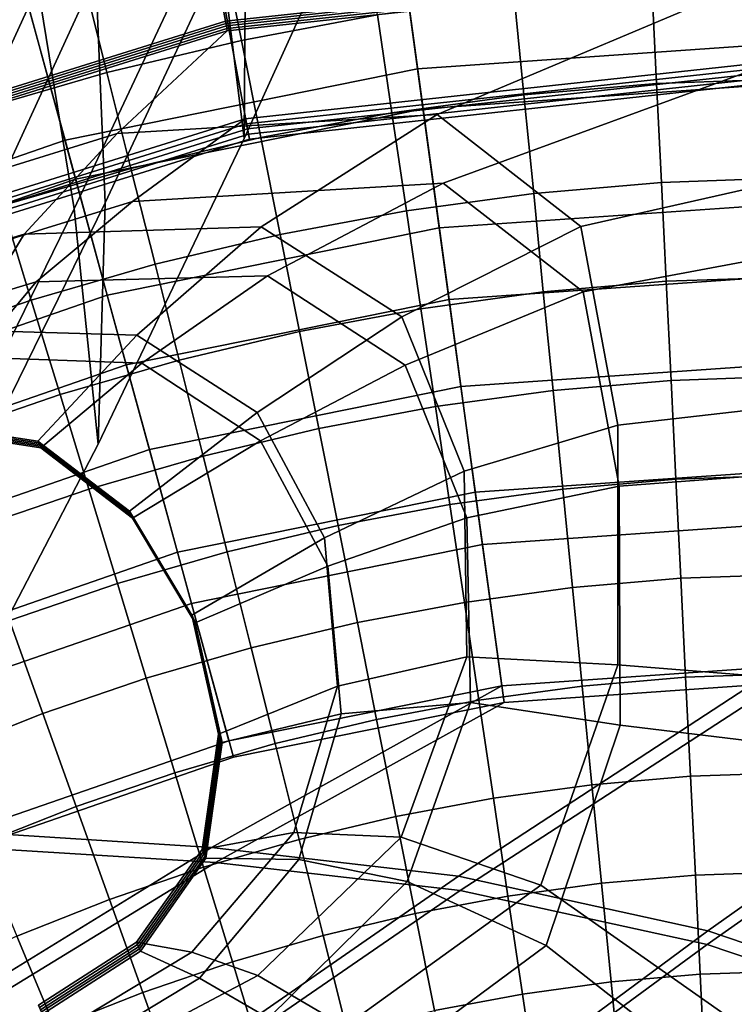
# Model space of a CAD drawing. Extents: x -3.29 to 3.54, y -2.92 to 1.93.
# Tile 86 of 167: x -0.15 to -0.01, y 0.34 to 0.52. Entities that reach past the tile are written whole.
import ezdxf

# ---------------------------------------------------------------- set-up
doc = ezdxf.new("R2010")
doc.units = 0

msp = doc.modelspace()

# ---------------------------------------------------------------- linework, layer by layer
for points in [[(-0.16411, 0.69898, 5.48403), (-0.13816, 0.57667, 5.50113), (-0.27936, 0.50054, 5.3345), (-0.30149, 0.62111, 5.3198)], [(-0.16776, 0.69612, 5.4888), (-0.30552, 0.61792, 5.32418), (-0.27936, 0.50054, 5.3345), (-0.13816, 0.57667, 5.50113)], [(-0.10247, 0.54502, 3.17376), (-0.07624, 0.60143, 3.21824), (-0.07561, 0.56027, 3.2435), (-0.10276, 0.50064, 3.20099)], [(-0.13845, 0.56951, 3.06557), (-0.16193, 0.51497, 3.01188), (-0.17744, 0.54489, 2.98012), (-0.15522, 0.6, 3.03422)], [(-0.10816, 0.54407, 3.17751), (-0.10276, 0.50064, 3.20099), (-0.07561, 0.56027, 3.2435), (-0.08167, 0.60066, 3.22203)], [(-0.23418, 0.56128, 0.92826), (-0.21582, 0.51596, 0.58942), (-0.11078, 0.54886, 0.58943), (-0.11981, 0.59723, 0.92827)], [(-0.1047, 0.58785, 3.14646), (-0.10247, 0.54502, 3.17376), (-0.12898, 0.48851, 3.12502), (-0.13071, 0.53151, 3.0957)], [(-0.1154, 0.58606, 3.15351), (-0.14168, 0.5293, 3.1024), (-0.13484, 0.48733, 3.12859), (-0.10816, 0.54407, 3.17751)], [(-0.11534, 0.57117, 0.58592), (-0.00181, 0.58363, 0.58592), (-0.00243, 0.53399, 0.24656), (-0.10629, 0.52274, 0.24656)], [(-0.22464, 0.53694, 0.58592), (-0.11534, 0.57117, 0.58592), (-0.10629, 0.52274, 0.24656), (-0.20625, 0.49157, 0.24656)], [(-0.13071, 0.53151, 3.0957), (-0.15571, 0.47715, 3.04257), (-0.16193, 0.51497, 3.01188), (-0.13845, 0.56951, 3.06557)], [(-0.14168, 0.5293, 3.1024), (-0.15308, 0.56656, 3.0745), (-0.17678, 0.51133, 3.02018), (-0.16685, 0.47442, 3.0488)], [(-0.22502, 0.53629, 0.13373), (-0.15314, 0.56117, 0.13373), (-0.14394, 0.52743, 0.0692), (-0.21149, 0.50404, 0.0692)], [(-0.11078, 0.54886, 0.58943), (-0.10174, 0.50049, 0.25058), (-0.00231, 0.51126, 0.25059), (-0.00168, 0.56084, 0.58944)], [(-0.22396, 0.53377, 0.24017), (-0.21237, 0.50614, 0.16241), (-0.14454, 0.52963, 0.16241), (-0.15242, 0.55854, 0.24017)], [(-0.21582, 0.51596, 0.58942), (-0.19745, 0.47064, 0.25057), (-0.10174, 0.50049, 0.25058), (-0.11078, 0.54886, 0.58943)], [(-0.00253, 0.54882, 0.16241), (-0.07418, 0.54386, 0.16241), (-0.07007, 0.51373, 0.10242), (-0.00239, 0.51842, 0.10242)], [(-0.00236, 0.51083, 0.02861), (-0.06904, 0.50621, 0.02861), (-0.07387, 0.5416, 0.0692), (-0.00252, 0.54654, 0.0692)], [(-0.07418, 0.54386, 0.16241), (-0.14454, 0.52963, 0.16241), (-0.13653, 0.50029, 0.10242), (-0.07007, 0.51373, 0.10242)], [(-0.10816, 0.54407, 3.17751), (-0.13484, 0.48733, 3.12859), (-0.13027, 0.44301, 3.15393), (-0.10276, 0.50064, 3.20099)], [(-0.10247, 0.54502, 3.17376), (-0.10276, 0.50064, 3.20099), (-0.13027, 0.44301, 3.15393), (-0.12898, 0.48851, 3.12502)], [(-0.06904, 0.50621, 0.02861), (-0.13453, 0.49297, 0.02861), (-0.14394, 0.52743, 0.0692), (-0.07387, 0.5416, 0.0692)], [(-0.08028, 0.54173, 1.65729), (-0.10677, 0.53677, 1.65518), (-0.10325, 0.51909, 1.65574), (-0.07764, 0.52389, 1.65807)], [(-0.13301, 0.53052, 1.65359), (-0.12863, 0.51305, 1.65393), (-0.10325, 0.51909, 1.65574), (-0.10677, 0.53677, 1.65518)], [(-0.1062, 0.52228, 0.24333), (-0.10629, 0.52274, 0.24656), (-0.00243, 0.53399, 0.24656), (-0.00244, 0.53352, 0.24333)], [(-0.10612, 0.52182, 0.2401), (-0.1062, 0.52228, 0.24333), (-0.00244, 0.53352, 0.24333), (-0.00244, 0.53304, 0.2401)], [(-0.10612, 0.52182, 0.2401), (-0.00244, 0.53304, 0.2401), (-0.00245, 0.53257, 0.23687), (-0.10603, 0.52136, 0.23687)], [(-0.13071, 0.53151, 3.0957), (-0.12898, 0.48851, 3.12502), (-0.15568, 0.43406, 3.07255), (-0.15571, 0.47715, 3.04257)], [(-0.12671, 0.50152, 0.23259), (-0.10595, 0.5209, 0.23364), (-0.00246, 0.5321, 0.23364), (-0.06635, 0.50515, 0.23201)], [(-0.10603, 0.52136, 0.23687), (-0.00245, 0.53257, 0.23687), (-0.00246, 0.5321, 0.23364), (-0.10595, 0.5209, 0.23364)], [(-0.0393, 0.48402, 0.23066), (-0.06635, 0.50515, 0.23201), (-0.00246, 0.5321, 0.23364), (-0.00227, 0.49235, 0.23097)], [(-0.21237, 0.50614, 0.16241), (-0.20061, 0.47811, 0.10242), (-0.13653, 0.50029, 0.10242), (-0.14454, 0.52963, 0.16241)], [(-0.14168, 0.5293, 3.1024), (-0.16685, 0.47442, 3.0488), (-0.16162, 0.4326, 3.07587), (-0.13484, 0.48733, 3.12859)], [(-0.15895, 0.52301, 1.6524), (-0.15371, 0.50579, 1.65254), (-0.12863, 0.51305, 1.65393), (-0.13301, 0.53052, 1.65359)], [(-0.05184, 0.52741, 1.6607), (-0.05002, 0.50884, 1.66097), (-0.02502, 0.51099, 1.66372), (-0.02593, 0.52965, 1.66345)], [(-0.02593, 0.52965, 1.66345), (-0.02502, 0.51099, 1.66372), (0.00004, 0.51188, 1.66626), (0.00004, 0.53056, 1.6661)], [(-0.19767, 0.47111, 0.02861), (-0.21149, 0.50404, 0.0692), (-0.14394, 0.52743, 0.0692), (-0.13453, 0.49297, 0.02861)], [(-0.05184, 0.52741, 1.6607), (-0.07764, 0.52389, 1.65807), (-0.0749, 0.50543, 1.65825), (-0.05002, 0.50884, 1.66097)], [(-0.07764, 0.52389, 1.65807), (-0.10325, 0.51909, 1.65574), (-0.09962, 0.50081, 1.65579), (-0.0749, 0.50543, 1.65825)], [(-0.20608, 0.49114, 0.24333), (-0.20625, 0.49157, 0.24656), (-0.10629, 0.52274, 0.24656), (-0.1062, 0.52228, 0.24333)], [(-0.2059, 0.49071, 0.2401), (-0.20608, 0.49114, 0.24333), (-0.1062, 0.52228, 0.24333), (-0.10612, 0.52182, 0.2401)], [(-0.2059, 0.49071, 0.2401), (-0.10612, 0.52182, 0.2401), (-0.10603, 0.52136, 0.23687), (-0.20573, 0.49028, 0.23687)], [(-0.20573, 0.49028, 0.23687), (-0.10603, 0.52136, 0.23687), (-0.10595, 0.5209, 0.23364), (-0.20555, 0.48984, 0.23364)], [(-0.20082, 0.47857, 0.23269), (-0.20555, 0.48984, 0.23364), (-0.10595, 0.5209, 0.23364), (-0.12671, 0.50152, 0.23259)], [(-0.12863, 0.51305, 1.65393), (-0.1241, 0.49498, 1.65382), (-0.09962, 0.50081, 1.65579), (-0.10325, 0.51909, 1.65574)], [(-0.00225, 0.48817, 0.06577), (-0.00239, 0.51842, 0.10242), (-0.07007, 0.51373, 0.10242), (-0.06598, 0.48376, 0.06577)], [(-0.12384, 0.48875, 0.25185), (-0.06522, 0.49221, 0.25152), (-0.00236, 0.51517, 0.25081), (-0.10256, 0.50432, 0.25081)], [(-0.10236, 0.50336, 0.25075), (-0.10256, 0.50432, 0.25081), (-0.00236, 0.51517, 0.25081), (-0.00235, 0.51419, 0.25076)], [(-0.10215, 0.5024, 0.25069), (-0.10236, 0.50336, 0.25075), (-0.00235, 0.51419, 0.25076), (-0.00233, 0.51321, 0.2507)], [(-0.03889, 0.47172, 0.25085), (-0.0022, 0.47858, 0.25042), (-0.00236, 0.51517, 0.25081), (-0.06522, 0.49221, 0.25152)], [(-0.15371, 0.50579, 1.65254), (-0.1483, 0.48797, 1.65228), (-0.1241, 0.49498, 1.65382), (-0.12863, 0.51305, 1.65393)], [(-0.06598, 0.48376, 0.06577), (-0.07007, 0.51373, 0.10242), (-0.13653, 0.50029, 0.10242), (-0.12856, 0.4711, 0.06577)], [(-0.10215, 0.5024, 0.25069), (-0.00233, 0.51321, 0.2507), (-0.00232, 0.51223, 0.25065), (-0.10195, 0.50145, 0.25064)], [(-0.10195, 0.50145, 0.25064), (-0.00232, 0.51223, 0.25065), (-0.00231, 0.51126, 0.25059), (-0.10174, 0.50049, 0.25058)], [(-0.00219, 0.47457, 0.00598), (-0.06414, 0.47027, 0.00598), (-0.06904, 0.50621, 0.02861), (-0.00236, 0.51083, 0.02861)], [(-0.04819, 0.49026, 1.66046), (-0.0241, 0.49234, 1.6631), (-0.02502, 0.51099, 1.66372), (-0.05002, 0.50884, 1.66097)], [(-0.0241, 0.49234, 1.6631), (0.00004, 0.49319, 1.66542), (0.00004, 0.51188, 1.66626), (-0.02502, 0.51099, 1.66372)], [(-0.04819, 0.49026, 1.66046), (-0.05002, 0.50884, 1.66097), (-0.0749, 0.50543, 1.65825), (-0.07217, 0.48698, 1.65776)], [(-0.14425, 0.48257, 0.23163), (-0.12671, 0.50152, 0.23259), (-0.06635, 0.50515, 0.23201), (-0.09954, 0.48394, 0.23109)], [(-0.06414, 0.47027, 0.00598), (-0.12498, 0.45797, 0.00598), (-0.13453, 0.49297, 0.02861), (-0.06904, 0.50621, 0.02861)], [(-0.07217, 0.48698, 1.65776), (-0.0749, 0.50543, 1.65825), (-0.09962, 0.50081, 1.65579), (-0.09598, 0.48252, 1.65526)], [(-0.07306, 0.467, 0.23009), (-0.09954, 0.48394, 0.23109), (-0.06635, 0.50515, 0.23201), (-0.0393, 0.48402, 0.23066)], [(-0.19861, 0.47335, 0.25075), (-0.199, 0.47425, 0.25081), (-0.10256, 0.50432, 0.25081), (-0.10236, 0.50336, 0.25075)], [(-0.19576, 0.46653, 0.25192), (-0.12384, 0.48875, 0.25185), (-0.10256, 0.50432, 0.25081), (-0.199, 0.47425, 0.25081)], [(-0.19823, 0.47245, 0.25069), (-0.19861, 0.47335, 0.25075), (-0.10236, 0.50336, 0.25075), (-0.10215, 0.5024, 0.25069)], [(-0.19593, 0.46691, 0.23178), (-0.20082, 0.47857, 0.23269), (-0.12671, 0.50152, 0.23259), (-0.14425, 0.48257, 0.23163)], [(-0.19823, 0.47245, 0.25069), (-0.10215, 0.5024, 0.25069), (-0.10195, 0.50145, 0.25064), (-0.19784, 0.47154, 0.25063)], [(-0.19784, 0.47154, 0.25063), (-0.10195, 0.50145, 0.25064), (-0.10174, 0.50049, 0.25058), (-0.19745, 0.47064, 0.25057)], [(-0.1889, 0.45021, 0.06577), (-0.12856, 0.4711, 0.06577), (-0.13653, 0.50029, 0.10242), (-0.20061, 0.47811, 0.10242)], [(-0.11957, 0.47691, 1.65324), (-0.09598, 0.48252, 1.65526), (-0.09962, 0.50081, 1.65579), (-0.1241, 0.49498, 1.65382)], [(-0.14289, 0.47016, 1.65162), (-0.11957, 0.47691, 1.65324), (-0.1241, 0.49498, 1.65382), (-0.1483, 0.48797, 1.65228)], [(-0.18364, 0.43766, 0.00598), (-0.19767, 0.47111, 0.02861), (-0.13453, 0.49297, 0.02861), (-0.12498, 0.45797, 0.00598)], [(-0.14199, 0.47362, 0.25293), (-0.09834, 0.47475, 0.25254), (-0.06522, 0.49221, 0.25152), (-0.12384, 0.48875, 0.25185)], [(-0.07241, 0.45791, 0.25184), (-0.03889, 0.47172, 0.25085), (-0.06522, 0.49221, 0.25152), (-0.09834, 0.47475, 0.25254)], [(-0.04637, 0.47169, 1.65919), (-0.02319, 0.47369, 1.66164), (-0.0241, 0.49234, 1.6631), (-0.04819, 0.49026, 1.66046)], [(-0.03235, 0.44661, 0.22892), (-0.0393, 0.48402, 0.23066), (-0.00227, 0.49235, 0.23097), (-0.00208, 0.45004, 0.22894)], [(-0.02319, 0.47369, 1.66164), (0.00004, 0.4745, 1.66367), (0.00004, 0.49319, 1.66542), (-0.0241, 0.49234, 1.6631)], [(-0.04637, 0.47169, 1.65919), (-0.04819, 0.49026, 1.66046), (-0.07217, 0.48698, 1.65776), (-0.06943, 0.46853, 1.6566)], [(-0.19237, 0.45844, 0.25305), (-0.14199, 0.47362, 0.25293), (-0.12384, 0.48875, 0.25185), (-0.19576, 0.46653, 0.25192)], [(-0.12898, 0.48851, 3.12502), (-0.13027, 0.44301, 3.15393), (-0.15875, 0.38833, 3.10218), (-0.15568, 0.43406, 3.07255)], [(-0.00211, 0.45803, 0.04663), (-0.00225, 0.48817, 0.06577), (-0.06598, 0.48376, 0.06577), (-0.06191, 0.45389, 0.04663)], [(-0.14289, 0.47016, 1.65162), (-0.1483, 0.48797, 1.65228), (-0.17215, 0.47981, 1.65106), (-0.16587, 0.4623, 1.65034)], [(-0.13484, 0.48733, 3.12859), (-0.16162, 0.4326, 3.07587), (-0.15875, 0.38833, 3.10218), (-0.13027, 0.44301, 3.15393)], [(-0.06943, 0.46853, 1.6566), (-0.07217, 0.48698, 1.65776), (-0.09598, 0.48252, 1.65526), (-0.09234, 0.46424, 1.65417)], [(-0.19593, 0.46691, 0.23178), (-0.14425, 0.48257, 0.23163), (-0.15532, 0.46448, 0.2308), (-0.1907, 0.45445, 0.23094)], [(-0.14425, 0.48257, 0.23163), (-0.09954, 0.48394, 0.23109), (-0.12302, 0.46355, 0.23037), (-0.15532, 0.46448, 0.2308)], [(-0.06191, 0.45389, 0.04663), (-0.06598, 0.48376, 0.06577), (-0.12856, 0.4711, 0.06577), (-0.12063, 0.44201, 0.04663)], [(-0.07306, 0.467, 0.23009), (-0.10034, 0.44894, 0.22966), (-0.12302, 0.46355, 0.23037), (-0.09954, 0.48394, 0.23109)], [(-0.11504, 0.45884, 1.65217), (-0.09234, 0.46424, 1.65417), (-0.09598, 0.48252, 1.65526), (-0.11957, 0.47691, 1.65324)], [(-0.0613, 0.43793, 0.22887), (-0.07306, 0.467, 0.23009), (-0.0393, 0.48402, 0.23066), (-0.03235, 0.44661, 0.22892)], [(-0.13747, 0.45234, 1.65056), (-0.11504, 0.45884, 1.65217), (-0.11957, 0.47691, 1.65324), (-0.14289, 0.47016, 1.65162)], [(-0.03205, 0.43506, 0.24979), (-0.00201, 0.43732, 0.24929), (-0.0022, 0.47858, 0.25042), (-0.03889, 0.47172, 0.25085)], [(-0.19237, 0.45844, 0.25305), (-0.18867, 0.44961, 0.25424), (-0.15388, 0.4594, 0.25412), (-0.14199, 0.47362, 0.25293)], [(-0.14199, 0.47362, 0.25293), (-0.15388, 0.4594, 0.25412), (-0.12207, 0.45829, 0.25376), (-0.09834, 0.47475, 0.25254)], [(-0.07241, 0.45791, 0.25184), (-0.09834, 0.47475, 0.25254), (-0.12207, 0.45829, 0.25376), (-0.09967, 0.4436, 0.25315)], [(-0.00219, 0.47457, 0.00598), (-0.00202, 0.43793, -0.00468), (-0.05919, 0.43397, -0.00468), (-0.06414, 0.47027, 0.00598)], [(-0.04637, 0.47169, 1.65919), (-0.04454, 0.45311, 1.65719), (-0.02228, 0.45503, 1.65939), (-0.02319, 0.47369, 1.66164)], [(-0.02319, 0.47369, 1.66164), (-0.02228, 0.45503, 1.65939), (0.00004, 0.45582, 1.66112), (0.00004, 0.4745, 1.66367)], [(-0.0608, 0.4291, 0.25095), (-0.03205, 0.43506, 0.24979), (-0.03889, 0.47172, 0.25085), (-0.07241, 0.45791, 0.25184)], [(-0.04637, 0.47169, 1.65919), (-0.06943, 0.46853, 1.6566), (-0.0667, 0.45008, 1.6548), (-0.04454, 0.45311, 1.65719)], [(-0.17724, 0.42241, 0.04663), (-0.12063, 0.44201, 0.04663), (-0.12856, 0.4711, 0.06577), (-0.1889, 0.45021, 0.06577)], [(-0.13747, 0.45234, 1.65056), (-0.14289, 0.47016, 1.65162), (-0.16587, 0.4623, 1.65034), (-0.15959, 0.44478, 1.64928)], [(-0.06414, 0.47027, 0.00598), (-0.05919, 0.43397, -0.00468), (-0.11533, 0.42262, -0.00468), (-0.12498, 0.45797, 0.00598)], [(-0.06943, 0.46853, 1.6566), (-0.09234, 0.46424, 1.65417), (-0.08871, 0.44596, 1.65251), (-0.0667, 0.45008, 1.6548)], [(-0.0613, 0.43793, 0.22887), (-0.08761, 0.42533, 0.22881), (-0.10034, 0.44894, 0.22966), (-0.07306, 0.467, 0.23009)], [(-0.15532, 0.46448, 0.2308), (-0.12302, 0.46355, 0.23037), (-0.14165, 0.44357, 0.22977), (-0.16315, 0.44681, 0.23005)], [(-0.11504, 0.45884, 1.65217), (-0.11051, 0.44077, 1.65062), (-0.08871, 0.44596, 1.65251), (-0.09234, 0.46424, 1.65417)], [(-0.10034, 0.44894, 0.22966), (-0.12438, 0.43037, 0.2293), (-0.14165, 0.44357, 0.22977), (-0.12302, 0.46355, 0.23037)], [(-0.15388, 0.4594, 0.25412), (-0.16264, 0.44562, 0.25536), (-0.1411, 0.44232, 0.25508), (-0.12207, 0.45829, 0.25376)], [(-0.13747, 0.45234, 1.65056), (-0.13206, 0.43453, 1.64909), (-0.11051, 0.44077, 1.65062), (-0.11504, 0.45884, 1.65217)], [(-0.18364, 0.43766, 0.00598), (-0.12498, 0.45797, 0.00598), (-0.11533, 0.42262, -0.00468), (-0.16946, 0.40388, -0.00468)], [(-0.09967, 0.4436, 0.25315), (-0.12207, 0.45829, 0.25376), (-0.1411, 0.44232, 0.25508), (-0.12379, 0.42903, 0.2546)], [(-0.0608, 0.4291, 0.25095), (-0.07241, 0.45791, 0.25184), (-0.09967, 0.4436, 0.25315), (-0.08702, 0.42, 0.25242)], [(-0.00211, 0.45803, 0.04663), (-0.06191, 0.45389, 0.04663), (-0.05784, 0.42409, 0.03916), (-0.00197, 0.42797, 0.03916)], [(-0.04454, 0.45311, 1.65719), (-0.04271, 0.43454, 1.6545), (-0.02136, 0.43638, 1.65643), (-0.02228, 0.45503, 1.65939)], [(-0.02228, 0.45503, 1.65939), (-0.02136, 0.43638, 1.65643), (0.00004, 0.43713, 1.65785), (0.00004, 0.45582, 1.66112)], [(-0.06191, 0.45389, 0.04663), (-0.12063, 0.44201, 0.04663), (-0.11271, 0.413, 0.03916), (-0.05784, 0.42409, 0.03916)], [(-0.04454, 0.45311, 1.65719), (-0.0667, 0.45008, 1.6548), (-0.06397, 0.43163, 1.65234), (-0.04271, 0.43454, 1.6545)], [(-0.13747, 0.45234, 1.65056), (-0.15959, 0.44478, 1.64928), (-0.1533, 0.42727, 1.64789), (-0.13206, 0.43453, 1.64909)], [(-0.0667, 0.45008, 1.6548), (-0.08871, 0.44596, 1.65251), (-0.08507, 0.42768, 1.65027), (-0.06397, 0.43163, 1.65234)], [(-0.03235, 0.44661, 0.22892), (-0.00208, 0.45004, 0.22894), (-0.00184, 0.39899, 0.22693), (-0.0323, 0.40143, 0.22719)], [(-0.08761, 0.42533, 0.22881), (-0.11261, 0.41077, 0.22874), (-0.12438, 0.43037, 0.2293), (-0.10034, 0.44894, 0.22966)], [(-0.16302, 0.44652, 0.23638), (-0.16315, 0.44681, 0.23005), (-0.14165, 0.44357, 0.22977), (-0.14151, 0.44326, 0.23609)], [(-0.16289, 0.44622, 0.2427), (-0.16302, 0.44652, 0.23638), (-0.14151, 0.44326, 0.23609), (-0.14138, 0.44295, 0.24242)], [(-0.16289, 0.44622, 0.2427), (-0.14138, 0.44295, 0.24242), (-0.14124, 0.44263, 0.24875), (-0.16277, 0.44592, 0.24903)], [(-0.16277, 0.44592, 0.24903), (-0.14124, 0.44263, 0.24875), (-0.1411, 0.44232, 0.25508), (-0.16264, 0.44562, 0.25536)], [(-0.11051, 0.44077, 1.65062), (-0.10598, 0.4227, 1.64856), (-0.08507, 0.42768, 1.65027), (-0.08871, 0.44596, 1.65251)], [(-0.0613, 0.43793, 0.22887), (-0.03235, 0.44661, 0.22892), (-0.0323, 0.40143, 0.22719), (-0.06076, 0.40293, 0.22765)], [(-0.12423, 0.43004, 0.23562), (-0.14151, 0.44326, 0.23609), (-0.14165, 0.44357, 0.22977), (-0.12438, 0.43037, 0.2293)], [(-0.08702, 0.42, 0.25242), (-0.09967, 0.4436, 0.25315), (-0.12379, 0.42903, 0.2546), (-0.11198, 0.40932, 0.25403)], [(-0.17724, 0.42241, 0.04663), (-0.1656, 0.39469, 0.03916), (-0.11271, 0.413, 0.03916), (-0.12063, 0.44201, 0.04663)], [(-0.12408, 0.4297, 0.24195), (-0.14138, 0.44295, 0.24242), (-0.14151, 0.44326, 0.23609), (-0.12423, 0.43004, 0.23562)], [(-0.12408, 0.4297, 0.24195), (-0.12394, 0.42937, 0.24828), (-0.14124, 0.44263, 0.24875), (-0.14138, 0.44295, 0.24242)], [(-0.12394, 0.42937, 0.24828), (-0.12379, 0.42903, 0.2546), (-0.1411, 0.44232, 0.25508), (-0.14124, 0.44263, 0.24875)], [(-0.13206, 0.43453, 1.64909), (-0.12665, 0.41672, 1.6472), (-0.10598, 0.4227, 1.64856), (-0.11051, 0.44077, 1.65062)], [(-0.0613, 0.43793, 0.22887), (-0.06076, 0.40293, 0.22765), (-0.08519, 0.39739, 0.22795), (-0.08761, 0.42533, 0.22881)], [(-0.00202, 0.43793, -0.00468), (-0.00185, 0.40111, -0.00935), (-0.05421, 0.39748, -0.00935), (-0.05919, 0.43397, -0.00468)], [(-0.04089, 0.41596, 1.65114), (-0.02045, 0.41772, 1.6528), (-0.02136, 0.43638, 1.65643), (-0.04271, 0.43454, 1.6545)], [(-0.03205, 0.43506, 0.24979), (-0.0319, 0.39004, 0.24833), (-0.00178, 0.38637, 0.24754), (-0.00201, 0.43732, 0.24929)], [(-0.02045, 0.41772, 1.6528), (0.00003, 0.41844, 1.65396), (0.00004, 0.43713, 1.65785), (-0.02136, 0.43638, 1.65643)], [(-0.13206, 0.43453, 1.64909), (-0.1533, 0.42727, 1.64789), (-0.14702, 0.40975, 1.64615), (-0.12665, 0.41672, 1.6472)], [(-0.04089, 0.41596, 1.65114), (-0.04271, 0.43454, 1.6545), (-0.06397, 0.43163, 1.65234), (-0.06123, 0.41318, 1.64926)], [(-0.0608, 0.4291, 0.25095), (-0.06012, 0.39431, 0.24996), (-0.0319, 0.39004, 0.24833), (-0.03205, 0.43506, 0.24979)], [(-0.05919, 0.43397, -0.00468), (-0.05421, 0.39748, -0.00935), (-0.10563, 0.38708, -0.00935), (-0.11533, 0.42262, -0.00468)], [(-0.06123, 0.41318, 1.64926), (-0.06397, 0.43163, 1.65234), (-0.08507, 0.42768, 1.65027), (-0.08143, 0.4094, 1.64745)], [(-0.11245, 0.41041, 0.23506), (-0.12423, 0.43004, 0.23562), (-0.12438, 0.43037, 0.2293), (-0.11261, 0.41077, 0.22874)], [(-0.11229, 0.41005, 0.24139), (-0.12408, 0.4297, 0.24195), (-0.12423, 0.43004, 0.23562), (-0.11245, 0.41041, 0.23506)], [(-0.11229, 0.41005, 0.24139), (-0.11214, 0.40968, 0.24771), (-0.12394, 0.42937, 0.24828), (-0.12408, 0.4297, 0.24195)], [(-0.11214, 0.40968, 0.24771), (-0.11198, 0.40932, 0.25403), (-0.12379, 0.42903, 0.2546), (-0.12394, 0.42937, 0.24828)], [(-0.0608, 0.4291, 0.25095), (-0.08702, 0.42, 0.25242), (-0.08449, 0.39215, 0.25169), (-0.06012, 0.39431, 0.24996)], [(-0.10145, 0.40463, 1.646), (-0.08143, 0.4094, 1.64745), (-0.08507, 0.42768, 1.65027), (-0.10598, 0.4227, 1.64856)], [(-0.00197, 0.42797, 0.03916), (-0.05784, 0.42409, 0.03916), (-0.05378, 0.39434, 0.03753), (-0.00184, 0.39794, 0.03753)], [(-0.08761, 0.42533, 0.22881), (-0.08519, 0.39739, 0.22795), (-0.10762, 0.38833, 0.22818), (-0.11261, 0.41077, 0.22874)], [(-0.05784, 0.42409, 0.03916), (-0.11271, 0.413, 0.03916), (-0.1048, 0.38402, 0.03753), (-0.05378, 0.39434, 0.03753)], [(-0.16946, 0.40388, -0.00468), (-0.11533, 0.42262, -0.00468), (-0.10563, 0.38708, -0.00935), (-0.15521, 0.36992, -0.00935)], [(-0.12123, 0.3989, 1.64489), (-0.10145, 0.40463, 1.646), (-0.10598, 0.4227, 1.64856), (-0.12665, 0.41672, 1.6472)], [(-0.08702, 0.42, 0.25242), (-0.11198, 0.40932, 0.25403), (-0.10694, 0.38677, 0.25346), (-0.08449, 0.39215, 0.25169)], [(-0.03906, 0.39739, 1.64741), (-0.01954, 0.39907, 1.64882), (-0.02045, 0.41772, 1.6528), (-0.04089, 0.41596, 1.65114)], [(-0.01954, 0.39907, 1.64882), (0.00003, 0.39976, 1.64978), (0.00003, 0.41844, 1.65396), (-0.02045, 0.41772, 1.6528)], [(-0.12123, 0.3989, 1.64489), (-0.12665, 0.41672, 1.6472), (-0.14702, 0.40975, 1.64615), (-0.14073, 0.39224, 1.64408)], [(-0.03906, 0.39739, 1.64741), (-0.04089, 0.41596, 1.65114), (-0.06123, 0.41318, 1.64926), (-0.0585, 0.39473, 1.64582)], [(-0.1656, 0.39469, 0.03916), (-0.15398, 0.36699, 0.03753), (-0.1048, 0.38402, 0.03753), (-0.11271, 0.413, 0.03916)], [(-0.0585, 0.39473, 1.64582), (-0.06123, 0.41318, 1.64926), (-0.08143, 0.4094, 1.64745), (-0.0778, 0.39111, 1.64432)], [(-0.11245, 0.41041, 0.23506), (-0.11261, 0.41077, 0.22874), (-0.10762, 0.38833, 0.22818), (-0.10745, 0.38794, 0.2345)], [(-0.11229, 0.41005, 0.24139), (-0.11245, 0.41041, 0.23506), (-0.10745, 0.38794, 0.2345), (-0.10728, 0.38755, 0.24082)], [(-0.14073, 0.39224, 1.64408), (-0.14702, 0.40975, 1.64615), (-0.16704, 0.40182, 1.64539), (-0.1599, 0.38465, 1.64354)], [(-0.11229, 0.41005, 0.24139), (-0.10728, 0.38755, 0.24082), (-0.10711, 0.38716, 0.24714), (-0.11214, 0.40968, 0.24771)], [(-0.11214, 0.40968, 0.24771), (-0.10711, 0.38716, 0.24714), (-0.10694, 0.38677, 0.25346), (-0.11198, 0.40932, 0.25403)], [(-0.09692, 0.38656, 1.64319), (-0.0778, 0.39111, 1.64432), (-0.08143, 0.4094, 1.64745), (-0.10145, 0.40463, 1.646)], [(-0.11582, 0.38109, 1.64239), (-0.09692, 0.38656, 1.64319), (-0.10145, 0.40463, 1.646), (-0.12123, 0.3989, 1.64489)], [(-0.06076, 0.40293, 0.22765), (-0.07315, 0.36893, 0.22666), (-0.09342, 0.36981, 0.22724), (-0.08519, 0.39739, 0.22795)], [(-0.06076, 0.40293, 0.22765), (-0.0323, 0.40143, 0.22719), (-0.04686, 0.35986, 0.22586), (-0.07315, 0.36893, 0.22666)], [(-0.06238, 0.36157, -0.00935), (-0.10891, 0.36697, -0.00935), (-0.05421, 0.39748, -0.00935), (-0.00185, 0.40111, -0.00935)], [(-0.06238, 0.36157, -0.00935), (-0.00185, 0.40111, -0.00935), (0.05054, 0.39796, -0.00935), (-0.01537, 0.35126, -0.00935)], [(-0.0323, 0.40143, 0.22719), (-0.00184, 0.39899, 0.22693), (-0.00151, 0.32801, 0.22438), (-0.04686, 0.35986, 0.22586)], [(-0.03906, 0.39739, 1.64741), (-0.03724, 0.37881, 1.64362), (-0.01862, 0.38042, 1.64481), (-0.01954, 0.39907, 1.64882)], [(-0.01954, 0.39907, 1.64882), (-0.01862, 0.38042, 1.64481), (0.00003, 0.38107, 1.64562), (0.00003, 0.39976, 1.64978)], [(-0.10891, 0.36697, -0.00935), (-0.15521, 0.36992, -0.00935), (-0.10563, 0.38708, -0.00935), (-0.05421, 0.39748, -0.00935)], [(-0.11582, 0.38109, 1.64239), (-0.12123, 0.3989, 1.64489), (-0.14073, 0.39224, 1.64408), (-0.13445, 0.37472, 1.64188)], [(-0.08519, 0.39739, 0.22795), (-0.09342, 0.36981, 0.22724), (-0.11067, 0.3666, 0.22771), (-0.10762, 0.38833, 0.22818)], [(-0.06206, 0.35889, 0.03755), (-0.00184, 0.39794, 0.03753), (-0.05378, 0.39434, 0.03753), (-0.10815, 0.36416, 0.03754)], [(-0.06206, 0.35889, 0.03755), (-0.01549, 0.34872, 0.03755), (0.05014, 0.39482, 0.03753), (-0.00184, 0.39794, 0.03753)], [(-0.03906, 0.39739, 1.64741), (-0.0585, 0.39473, 1.64582), (-0.05576, 0.37628, 1.64231), (-0.03724, 0.37881, 1.64362)], [(-0.01537, 0.35126, -0.00935), (0.05054, 0.39796, -0.00935), (0.10206, 0.38804, -0.00935), (0.03188, 0.33528, -0.00935)], [(-0.10815, 0.36416, 0.03754), (-0.05378, 0.39434, 0.03753), (-0.1048, 0.38402, 0.03753), (-0.15398, 0.36699, 0.03753)], [(-0.06012, 0.39431, 0.24996), (-0.08449, 0.39215, 0.25169), (-0.09243, 0.36472, 0.25108), (-0.07202, 0.36056, 0.24911)], [(-0.0585, 0.39473, 1.64582), (-0.0778, 0.39111, 1.64432), (-0.07416, 0.37283, 1.64114), (-0.05576, 0.37628, 1.64231)], [(-0.06012, 0.39431, 0.24996), (-0.07202, 0.36056, 0.24911), (-0.04585, 0.3485, 0.24705), (-0.0319, 0.39004, 0.24833)], [(-0.01549, 0.34872, 0.03755), (0.03137, 0.33289, 0.03756), (0.10125, 0.38497, 0.03753), (0.05014, 0.39482, 0.03753)], [(-0.13445, 0.37472, 1.64188), (-0.14073, 0.39224, 1.64408), (-0.1599, 0.38465, 1.64354), (-0.15276, 0.36747, 1.64163)], [(-0.08449, 0.39215, 0.25169), (-0.10694, 0.38677, 0.25346), (-0.10996, 0.36495, 0.25299), (-0.09243, 0.36472, 0.25108)], [(-0.09692, 0.38656, 1.64319), (-0.09239, 0.36849, 1.64037), (-0.07416, 0.37283, 1.64114), (-0.0778, 0.39111, 1.64432)], [(-0.0319, 0.39004, 0.24833), (-0.04585, 0.3485, 0.24705), (-0.00145, 0.3138, 0.24432), (-0.00178, 0.38637, 0.24754)], [(-0.10745, 0.38794, 0.2345), (-0.10762, 0.38833, 0.22818), (-0.11067, 0.3666, 0.22771), (-0.1105, 0.36619, 0.23403)], [(-0.10728, 0.38755, 0.24082), (-0.10745, 0.38794, 0.2345), (-0.1105, 0.36619, 0.23403), (-0.11032, 0.36577, 0.24035)], [(-0.11582, 0.38109, 1.64239), (-0.1104, 0.36328, 1.63993), (-0.09239, 0.36849, 1.64037), (-0.09692, 0.38656, 1.64319)], [(-0.10728, 0.38755, 0.24082), (-0.11032, 0.36577, 0.24035), (-0.11014, 0.36536, 0.24667), (-0.10711, 0.38716, 0.24714)], [(-0.10711, 0.38716, 0.24714), (-0.11014, 0.36536, 0.24667), (-0.10996, 0.36495, 0.25299), (-0.10694, 0.38677, 0.25346)], [(-0.11582, 0.38109, 1.64239), (-0.13445, 0.37472, 1.64188), (-0.12816, 0.3572, 1.63978), (-0.1104, 0.36328, 1.63993)], [(-0.03724, 0.37881, 1.64362), (-0.03541, 0.36024, 1.64006), (-0.01771, 0.36176, 1.64107), (-0.01862, 0.38042, 1.64481)], [(-0.01862, 0.38042, 1.64481), (-0.01771, 0.36176, 1.64107), (0.00003, 0.36239, 1.6418), (0.00003, 0.38107, 1.64562)], [(-0.03724, 0.37881, 1.64362), (-0.05576, 0.37628, 1.64231), (-0.05303, 0.35783, 1.63902), (-0.03541, 0.36024, 1.64006)], [(-0.05576, 0.37628, 1.64231), (-0.07416, 0.37283, 1.64114), (-0.07052, 0.35455, 1.63818), (-0.05303, 0.35783, 1.63902)], [(-0.13445, 0.37472, 1.64188), (-0.15276, 0.36747, 1.64163), (-0.14562, 0.35029, 1.63986), (-0.12816, 0.3572, 1.63978)], [(-0.09239, 0.36849, 1.64037), (-0.08786, 0.35042, 1.63779), (-0.07052, 0.35455, 1.63818), (-0.07416, 0.37283, 1.64114)], [(-0.16211, 0.33435, -0.00935), (-0.20216, 0.34644, -0.00935), (-0.15521, 0.36992, -0.00935), (-0.10891, 0.36697, -0.00935)], [(-0.11262, 0.34728, 0.22681), (-0.12305, 0.34914, 0.22743), (-0.11067, 0.3666, 0.22771), (-0.09342, 0.36981, 0.22724)], [(-0.1002, 0.34284, 0.22612), (-0.11262, 0.34728, 0.22681), (-0.09342, 0.36981, 0.22724), (-0.07315, 0.36893, 0.22666)], [(-0.1104, 0.36328, 1.63993), (-0.10499, 0.34546, 1.63776), (-0.08786, 0.35042, 1.63779), (-0.09239, 0.36849, 1.64037)], [(-0.1002, 0.34284, 0.22612), (-0.07315, 0.36893, 0.22666), (-0.04686, 0.35986, 0.22586), (-0.08376, 0.33326, 0.22529)], [(-0.161, 0.33189, 0.03754), (-0.10815, 0.36416, 0.03754), (-0.15398, 0.36699, 0.03753), (-0.20056, 0.34371, 0.03753)], [(-0.12157, 0.32055, -0.00935), (-0.16211, 0.33435, -0.00935), (-0.10891, 0.36697, -0.00935), (-0.06238, 0.36157, -0.00935)], [(-0.12286, 0.34871, 0.23375), (-0.1105, 0.36619, 0.23403), (-0.11067, 0.3666, 0.22771), (-0.12305, 0.34914, 0.22743)], [(-0.12268, 0.34828, 0.24007), (-0.11032, 0.36577, 0.24035), (-0.1105, 0.36619, 0.23403), (-0.12286, 0.34871, 0.23375)], [(-0.12268, 0.34828, 0.24007), (-0.1225, 0.34786, 0.24639), (-0.11014, 0.36536, 0.24667), (-0.11032, 0.36577, 0.24035)], [(-0.12094, 0.31835, 0.03756), (-0.06206, 0.35889, 0.03755), (-0.10815, 0.36416, 0.03754), (-0.161, 0.33189, 0.03754)], [(-0.1225, 0.34786, 0.24639), (-0.12232, 0.34743, 0.25271), (-0.10996, 0.36495, 0.25299), (-0.11014, 0.36536, 0.24667)], [(-0.1112, 0.34239, 0.25071), (-0.09243, 0.36472, 0.25108), (-0.10996, 0.36495, 0.25299), (-0.12232, 0.34743, 0.25271)], [(-0.09816, 0.33485, 0.24867), (-0.07202, 0.36056, 0.24911), (-0.09243, 0.36472, 0.25108), (-0.1112, 0.34239, 0.25071)], [(-0.1104, 0.36328, 1.63993), (-0.12816, 0.3572, 1.63978), (-0.12188, 0.33969, 1.638), (-0.10499, 0.34546, 1.63776)], [(-0.0168, 0.34311, 1.63793), (0.00003, 0.3437, 1.63865), (0.00003, 0.36239, 1.6418), (-0.01771, 0.36176, 1.64107)], [(-0.12157, 0.32055, -0.00935), (-0.06238, 0.36157, -0.00935), (-0.01537, 0.35126, -0.00935), (-0.08005, 0.30333, -0.00935)], [(-0.09816, 0.33485, 0.24867), (-0.08128, 0.32228, 0.24652), (-0.04585, 0.3485, 0.24705), (-0.07202, 0.36056, 0.24911)], [(-0.03358, 0.34166, 1.63705), (-0.03541, 0.36024, 1.64006), (-0.05303, 0.35783, 1.63902), (-0.05029, 0.33937, 1.63623)], [(-0.03358, 0.34166, 1.63705), (-0.0168, 0.34311, 1.63793), (-0.01771, 0.36176, 1.64107), (-0.03541, 0.36024, 1.64006)], [(-0.12094, 0.31835, 0.03756), (-0.07986, 0.30137, 0.03757), (-0.01549, 0.34872, 0.03755), (-0.06206, 0.35889, 0.03755)], [(-0.08376, 0.33326, 0.22529), (-0.04686, 0.35986, 0.22586), (-0.00151, 0.32801, 0.22438), (-0.06531, 0.3211, 0.22438)], [(-0.12816, 0.3572, 1.63978), (-0.14562, 0.35029, 1.63986), (-0.13848, 0.33312, 1.63845), (-0.12188, 0.33969, 1.638)], [(-0.05029, 0.33937, 1.63623), (-0.05303, 0.35783, 1.63902), (-0.07052, 0.35455, 1.63818), (-0.06689, 0.33627, 1.63571)], [(-0.08333, 0.33235, 1.63571), (-0.06689, 0.33627, 1.63571), (-0.07052, 0.35455, 1.63818), (-0.08786, 0.35042, 1.63779)], [(-0.08005, 0.30333, -0.00935), (-0.01537, 0.35126, -0.00935), (0.03188, 0.33528, -0.00935), (-0.03717, 0.2814, -0.00935)], [(-0.16274, 0.34256, 1.64012), (-0.15476, 0.32576, 1.63902), (-0.13848, 0.33312, 1.63845), (-0.14562, 0.35029, 1.63986)], [(-0.13905, 0.33136, 0.22667), (-0.14154, 0.33729, 0.22733), (-0.12305, 0.34914, 0.22743), (-0.11262, 0.34728, 0.22681)], [(-0.14135, 0.33686, 0.23365), (-0.12286, 0.34871, 0.23375), (-0.12305, 0.34914, 0.22743), (-0.14154, 0.33729, 0.22733)], [(-0.09958, 0.32765, 1.6361), (-0.08333, 0.33235, 1.63571), (-0.08786, 0.35042, 1.63779), (-0.10499, 0.34546, 1.63776)], [(-0.14117, 0.33642, 0.23997), (-0.12268, 0.34828, 0.24007), (-0.12286, 0.34871, 0.23375), (-0.14135, 0.33686, 0.23365)], [(-0.14117, 0.33642, 0.23997), (-0.14099, 0.33599, 0.24629), (-0.1225, 0.34786, 0.24639), (-0.12268, 0.34828, 0.24007)], [(-0.14099, 0.33599, 0.24629), (-0.14081, 0.33556, 0.25261), (-0.12232, 0.34743, 0.25271), (-0.1225, 0.34786, 0.24639)], [(-0.13709, 0.32671, 0.25059), (-0.1112, 0.34239, 0.25071), (-0.12232, 0.34743, 0.25271), (-0.14081, 0.33556, 0.25261)], [(-0.13595, 0.32398, 0.22597), (-0.13905, 0.33136, 0.22667), (-0.11262, 0.34728, 0.22681), (-0.1002, 0.34284, 0.22612)], [(-0.08128, 0.32228, 0.24652), (-0.06248, 0.30719, 0.24432), (-0.00145, 0.3138, 0.24432), (-0.04585, 0.3485, 0.24705)], [(-0.07986, 0.30137, 0.03757), (-0.03736, 0.27966, 0.03758), (0.03137, 0.33289, 0.03756), (-0.01549, 0.34872, 0.03755)], [(-0.09958, 0.32765, 1.6361), (-0.10499, 0.34546, 1.63776), (-0.12188, 0.33969, 1.638), (-0.11559, 0.32217, 1.63677)], [(-0.0159, 0.32474, 1.63533), (0.00003, 0.32529, 1.6361), (0.00003, 0.3437, 1.63865), (-0.0168, 0.34311, 1.63793)], [(-0.13279, 0.31645, 0.24854), (-0.09816, 0.33485, 0.24867), (-0.1112, 0.34239, 0.25071), (-0.13709, 0.32671, 0.25059)], [(-0.13595, 0.32398, 0.22597), (-0.1002, 0.34284, 0.22612), (-0.08376, 0.33326, 0.22529), (-0.13164, 0.3137, 0.22519)], [(-0.0318, 0.32337, 1.63453), (-0.03358, 0.34166, 1.63705), (-0.05029, 0.33937, 1.63623), (-0.04762, 0.32122, 1.6339)], [(-0.0318, 0.32337, 1.63453), (-0.0159, 0.32474, 1.63533), (-0.0168, 0.34311, 1.63793), (-0.03358, 0.34166, 1.63705)], [(-0.11559, 0.32217, 1.63677), (-0.12188, 0.33969, 1.638), (-0.13848, 0.33312, 1.63845), (-0.13134, 0.31594, 1.63761)], [(-0.04762, 0.32122, 1.6339), (-0.05029, 0.33937, 1.63623), (-0.06689, 0.33627, 1.63571), (-0.06333, 0.31829, 1.63367)]]:
    msp.add_3dface(points)

doc.saveas('drawing.dxf')
